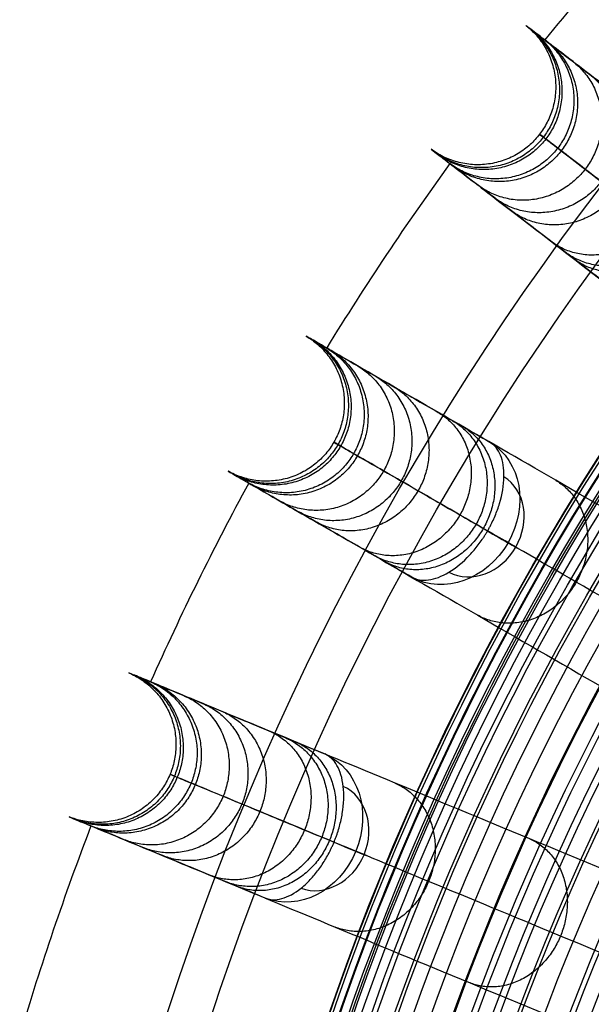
# Model space of a CAD drawing. Header units: millimetres. Extents: x -186 to 186, y -186 to 186.
# Tile 24 of 40: x -177 to -141, y 55 to 118. Entities that reach past the tile are written whole.
import ezdxf

# ---------------------------------------------------------------- set-up
doc = ezdxf.new("R2010")
doc.units = ezdxf.units.MM
doc.layers.add('Ø35', color=7, linetype='Continuous', true_color=0x7d26cd)

msp = doc.modelspace()

# ---------------------------------------------------------------- linework, layer by layer
at = {"layer": 'Ø35'}
for centre, radius in [((0, 0, 280.657), 176.344), ((0, 0, 277.846), 173.606), ((0, 0, 185.176), 166.494), ((0, 0, 178.694), 166.464), ((0, 0, 190.203), 166.286), ((0, 0, 195.126), 165.882), ((0, 0, 169.409), 165.831), ((0, 0, 199.917), 165.294), ((0, 0, 164.04), 165.137), ((0, 0, 250), 165), ((0, 0, 204.548), 164.531), ((0, 0, 157.398), 163.932), ((0, 0, 208.987), 163.606), ((0, 0, 213.207), 162.533), ((0, 0, 150.615), 162.317), ((0, 0, 216.979), 161.393), ((0, 0, 143.777), 160.306), ((0, 0, 220.096), 160.302), ((0, 0, 223.522), 158.919), ((0, 0, 136.901), 157.911), ((0, 0, 226.484), 157.532), ((0, 0, 228.238), 156.606), ((0, 0, 129.993), 155.138), ((0, 0, 231.304), 154.908), ((0, 0, 264.5), 153.5), ((0, 0, 123.061), 151.996), ((0, 0, 232.639), 151.667), ((0, 0, 116.113), 148.496), ((0, 0, 109.158), 144.648)]:
    msp.add_circle(centre, radius, dxfattribs=at)
at = {"layer": 'Ø35', "extrusion": (0, 0, -1)}
for centre, radius in [((0, 0, -300), 159), ((0, 0, -300), 156.191), ((0, 0, -298.67), 150.699), ((0, 0, -294.974), 146.426)]:
    msp.add_circle(centre, radius, dxfattribs=at)
at = {"layer": 'Ø35'}
for start, end in [(136.54858, 140.95142), (144.04858, 148.45142), (151.54858, 155.95142), (159.04858, 163.45142)]:
    msp.add_arc((0, 0, 161.636), 185, start, end, dxfattribs=at)
at = {"layer": 'Ø35', "extrusion": (-0.447485, 0.258356, -0.85616)}
for start, end in [(180.70938, 270), (270, 359.29062)]:
    msp.add_arc((0, 272.044, -116.137), 5, start, end, dxfattribs=at)
at = {"layer": 'Ø35', "extrusion": (0.447485, -0.258356, 0.85616)}
for start, end in [(270, 357.78402), (182.21598, 270)]:
    msp.add_arc((0, 272.044, 119.672), 3.536, start, end, dxfattribs=at)
at = {"layer": 'Ø35', "extrusion": (0.5, 0.866025, -9.817e-15)}
msp.add_arc((172.904, 240), 5, 123.60538, 211.11398, dxfattribs=at)
at = {"layer": 'Ø35', "extrusion": (-0.477379, 0.197737, -0.85616)}
for start, end in [(180.70938, 270), (270, 359.29062)]:
    msp.add_arc((0, 272.044, -116.137), 5, start, end, dxfattribs=at)
at = {"layer": 'Ø35', "extrusion": (0.477379, -0.197737, 0.85616)}
for start, end in [(270, 357.78402), (182.21598, 270)]:
    msp.add_arc((0, 272.044, 119.672), 3.536, start, end, dxfattribs=at)
at = {"layer": 'Ø35', "extrusion": (0.382683, 0.92388, 7.93899e-15)}
msp.add_arc((172.904, 240), 5, 123.60538, 211.11398, dxfattribs=at)
at = {"layer": 'Ø35'}
for points, weights, knots in [([(-144.875, 117.468, 183.994), (-141.002, 114.413, 183.944), (-144.005, 110.499, 183.944), (-147.009, 106.585, 183.944), (-150.962, 109.536, 183.994)], [0.994515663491, 0.709875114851, 1, 0.709875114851, 0.994515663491], [7.928215, 7.928215, 7.928215, 15.707963, 15.707963, 23.487712, 23.487712, 23.487712]), ([(-144.627, 117.278, 172.878), (-140.762, 114.229, 173.207), (-143.766, 110.315, 173.207), (-146.769, 106.401, 173.207), (-150.714, 109.345, 172.878)], [0.994518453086, 0.709873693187, 1, 0.709873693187, 0.994518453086], [7.928177, 7.928177, 7.928177, 15.707963, 15.707963, 23.48775, 23.48775, 23.48775]), ([(-144.464, 117.153, 194.845), (-140.605, 114.108, 194.424), (-143.608, 110.194, 194.424), (-146.611, 106.28, 194.424), (-150.551, 109.22, 194.845)], [0.994520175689, 0.709872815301, 1, 0.709872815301, 0.994520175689], [7.928153, 7.928153, 7.928153, 15.707963, 15.707963, 23.487773, 23.487773, 23.487773]), ([(-143.674, 116.547, 161.646), (-139.843, 113.524, 162.369), (-142.847, 109.61, 162.369), (-145.85, 105.696, 162.369), (-149.761, 108.614, 161.646)], [0.994519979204, 0.709872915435, 1, 0.709872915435, 0.994519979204], [7.928156, 7.928156, 7.928156, 15.707963, 15.707963, 23.487771, 23.487771, 23.487771]), ([(-143.438, 116.366, 205.285), (-139.615, 113.349, 204.49), (-142.619, 109.435, 204.49), (-145.622, 105.521, 204.49), (-149.525, 108.433, 205.285)], [0.994533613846, 0.709865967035, 1, 0.709865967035, 0.994533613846], [7.92797, 7.92797, 7.92797, 15.707963, 15.707963, 23.487957, 23.487957, 23.487957]), ([(-141.842, 115.141, 215.165), (-138.082, 112.173, 213.985), (-141.085, 108.259, 213.985), (-144.089, 104.344, 213.985), (-147.929, 107.208, 215.165)], [0.994562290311, 0.709851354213, 1, 0.709851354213, 0.994562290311], [7.927578, 7.927578, 7.927578, 15.707963, 15.707963, 23.488349, 23.488349, 23.488349]), ([(-140.784, 114.33, 144.421), (-137.049, 111.381, 145.724), (-140.053, 107.466, 145.724), (-143.057, 103.552, 145.724), (-146.872, 106.397, 144.421)], [0.994559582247, 0.709852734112, 1, 0.709852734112, 0.994559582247], [7.927615, 7.927615, 7.927615, 15.707963, 15.707963, 23.488312, 23.488312, 23.488312]), ([(-139.722, 113.514, 224.337), (-136.056, 110.619, 222.746), (-139.06, 106.704, 222.746), (-142.064, 102.789, 222.746), (-145.809, 105.581, 224.337)], [0.994618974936, 0.709822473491, 1, 0.709822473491, 0.994618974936], [7.926803, 7.926803, 7.926803, 15.707963, 15.707963, 23.489123, 23.489123, 23.489123]), ([(-137.122, 111.519, 232.653), (-133.596, 108.734, 230.612), (-136.601, 104.817, 230.612), (-139.606, 100.901, 230.612), (-143.209, 103.587, 232.653)], [0.99473984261, 0.709760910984, 1, 0.709760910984, 0.99473984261], [7.925153, 7.925153, 7.925153, 15.707963, 15.707963, 23.490774, 23.490774, 23.490774]), ([(-136.256, 110.855, 127.318), (-132.653, 108.007, 129.122), (-135.656, 104.093, 129.122), (-138.66, 100.178, 129.122), (-142.343, 102.922, 127.318)], [0.994578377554, 0.7098431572, 1, 0.7098431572, 0.994578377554], [7.927358, 7.927358, 7.927358, 15.707963, 15.707963, 23.488569, 23.488569, 23.488569]), ([(-135.657, 110.395, 236.445), (-132.224, 107.682, 234.157), (-135.23, 103.766, 234.157), (-138.235, 99.849, 234.157), (-141.744, 102.462, 236.445)], [0.994812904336, 0.709723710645, 1, 0.709723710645, 0.994812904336], [7.924155, 7.924155, 7.924155, 15.707963, 15.707963, 23.491771, 23.491771, 23.491771]), ([(-158.969, 97.553, 183.994), (-154.73, 95.03, 183.944), (-157.196, 90.757, 183.944), (-159.663, 86.485, 183.944), (-163.968, 88.894, 183.994)], [0.994515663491, 0.709875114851, 1, 0.709875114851, 0.994515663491], [7.928215, 7.928215, 7.928215, 15.707963, 15.707963, 23.487712, 23.487712, 23.487712]), ([(-158.698, 97.397, 172.878), (-154.468, 94.879, 173.207), (-156.935, 90.606, 173.207), (-159.401, 86.334, 173.207), (-163.697, 88.738, 172.878)], [0.994518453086, 0.709873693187, 1, 0.709873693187, 0.994518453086], [7.928177, 7.928177, 7.928177, 15.707963, 15.707963, 23.48775, 23.48775, 23.48775]), ([(-158.52, 97.294, 194.845), (-154.296, 94.78, 194.424), (-156.763, 90.507, 194.424), (-159.23, 86.235, 194.424), (-163.519, 88.635, 194.845)], [0.994520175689, 0.709872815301, 1, 0.709872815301, 0.994520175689], [7.928153, 7.928153, 7.928153, 15.707963, 15.707963, 23.487773, 23.487773, 23.487773]), ([(-157.658, 96.797, 161.646), (-153.465, 94.3, 162.369), (-155.931, 90.027, 162.369), (-158.398, 85.755, 162.369), (-162.657, 88.137, 161.646)], [0.994519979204, 0.709872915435, 1, 0.709872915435, 0.994519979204], [7.928156, 7.928156, 7.928156, 15.707963, 15.707963, 23.487771, 23.487771, 23.487771]), ([(-157.4, 96.648, 205.285), (-153.216, 94.156, 204.49), (-155.683, 89.884, 204.49), (-158.15, 85.611, 204.49), (-162.399, 87.988, 205.285)], [0.994533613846, 0.709865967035, 1, 0.709865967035, 0.994533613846], [7.92797, 7.92797, 7.92797, 15.707963, 15.707963, 23.487957, 23.487957, 23.487957]), ([(-155.658, 95.642, 215.165), (-151.542, 93.19, 213.985), (-154.009, 88.917, 213.985), (-156.476, 84.644, 213.985), (-160.657, 86.983, 215.165)], [0.994562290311, 0.709851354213, 1, 0.709851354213, 0.994562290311], [7.927578, 7.927578, 7.927578, 15.707963, 15.707963, 23.488349, 23.488349, 23.488349]), ([(-154.503, 94.975, 144.421), (-150.415, 92.539, 145.724), (-152.882, 88.266, 145.724), (-155.349, 83.994, 145.724), (-159.503, 86.316, 144.421)], [0.994559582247, 0.709852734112, 1, 0.709852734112, 0.994559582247], [7.927615, 7.927615, 7.927615, 15.707963, 15.707963, 23.488312, 23.488312, 23.488312]), ([(-153.343, 94.306, 224.337), (-149.33, 91.914, 222.746), (-151.798, 87.64, 222.746), (-154.265, 83.367, 222.746), (-158.343, 85.646, 224.337)], [0.994618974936, 0.709822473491, 1, 0.709822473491, 0.994618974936], [7.926803, 7.926803, 7.926803, 15.707963, 15.707963, 23.489123, 23.489123, 23.489123]), ([(-150.505, 92.667, 232.653), (-146.645, 90.366, 230.612), (-149.113, 86.091, 230.612), (-151.582, 81.816, 230.612), (-155.505, 84.008, 232.653)], [0.99473984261, 0.709760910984, 1, 0.709760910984, 0.99473984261], [7.925153, 7.925153, 7.925153, 15.707963, 15.707963, 23.490774, 23.490774, 23.490774]), ([(-149.56, 92.122, 127.318), (-145.616, 89.769, 129.122), (-148.083, 85.496, 129.122), (-150.55, 81.222, 129.122), (-154.56, 83.462, 127.318)], [0.994578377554, 0.7098431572, 1, 0.7098431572, 0.994578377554], [7.927358, 7.927358, 7.927358, 15.707963, 15.707963, 23.488569, 23.488569, 23.488569]), ([(-148.906, 91.744, 236.445), (-145.149, 89.502, 234.157), (-147.617, 85.227, 234.157), (-150.086, 80.951, 234.157), (-153.905, 83.084, 236.445)], [0.994812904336, 0.709723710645, 1, 0.709723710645, 0.994812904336], [7.924155, 7.924155, 7.924155, 15.707963, 15.707963, 23.491771, 23.491771, 23.491771]), ([(-142.971, 88.317, 110.387), (-139.19, 86.059, 112.613), (-141.657, 81.786, 112.613), (-144.124, 77.513, 112.613), (-147.97, 79.658, 110.387)], [0.994566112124, 0.709849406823, 1, 0.709849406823, 0.994566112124], [7.927526, 7.927526, 7.927526, 15.707963, 15.707963, 23.488401, 23.488401, 23.488401]), ([(-170.342, 75.969, 183.994), (-165.81, 74.021, 183.944), (-167.698, 69.463, 183.944), (-169.586, 64.905, 183.944), (-174.168, 66.731, 183.994)], [0.994515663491, 0.709875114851, 1, 0.709875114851, 0.994515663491], [7.928215, 7.928215, 7.928215, 15.707963, 15.707963, 23.487712, 23.487712, 23.487712]), ([(-170.053, 75.85, 172.878), (-165.531, 73.905, 173.207), (-167.419, 69.347, 173.207), (-169.307, 64.789, 173.207), (-173.879, 66.612, 172.878)], [0.994518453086, 0.709873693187, 1, 0.709873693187, 0.994518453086], [7.928177, 7.928177, 7.928177, 15.707963, 15.707963, 23.48775, 23.48775, 23.48775]), ([(-169.863, 75.771, 194.845), (-165.347, 73.829, 194.424), (-167.235, 69.271, 194.424), (-169.123, 64.713, 194.424), (-173.689, 66.533, 194.845)], [0.994520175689, 0.709872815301, 1, 0.709872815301, 0.994520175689], [7.928153, 7.928153, 7.928153, 15.707963, 15.707963, 23.487773, 23.487773, 23.487773]), ([(-168.943, 75.39, 161.646), (-164.46, 73.462, 162.369), (-166.348, 68.904, 162.369), (-168.236, 64.346, 162.369), (-172.77, 66.152, 161.646)], [0.994519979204, 0.709872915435, 1, 0.709872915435, 0.994519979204], [7.928156, 7.928156, 7.928156, 15.707963, 15.707963, 23.487771, 23.487771, 23.487771]), ([(-168.668, 75.276, 205.285), (-164.195, 73.352, 204.49), (-166.083, 68.794, 204.49), (-167.971, 64.236, 204.49), (-172.495, 66.038, 205.285)], [0.994533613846, 0.709865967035, 1, 0.709865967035, 0.994533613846], [7.92797, 7.92797, 7.92797, 15.707963, 15.707963, 23.487957, 23.487957, 23.487957]), ([(-166.81, 74.506, 215.165), (-162.409, 72.613, 213.985), (-164.297, 68.054, 213.985), (-166.185, 63.496, 213.985), (-170.636, 65.268, 215.165)], [0.994562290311, 0.709851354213, 1, 0.709851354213, 0.994562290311], [7.927578, 7.927578, 7.927578, 15.707963, 15.707963, 23.488349, 23.488349, 23.488349]), ([(-165.578, 73.996, 144.421), (-161.207, 72.115, 145.724), (-163.095, 67.556, 145.724), (-164.983, 62.998, 145.724), (-169.405, 64.758, 144.421)], [0.994559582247, 0.709852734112, 1, 0.709852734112, 0.994559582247], [7.927615, 7.927615, 7.927615, 15.707963, 15.707963, 23.488312, 23.488312, 23.488312]), ([(-164.341, 73.484, 224.337), (-160.05, 71.636, 222.746), (-161.939, 67.077, 222.746), (-163.827, 62.518, 222.746), (-168.167, 64.246, 224.337)], [0.994618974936, 0.709822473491, 1, 0.709822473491, 0.994618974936], [7.926803, 7.926803, 7.926803, 15.707963, 15.707963, 23.489123, 23.489123, 23.489123]), ([(-161.313, 72.23, 232.653), (-157.186, 70.451, 230.612), (-159.075, 65.891, 230.612), (-160.964, 61.331, 230.612), (-165.14, 62.992, 232.653)], [0.99473984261, 0.709760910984, 1, 0.709760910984, 0.99473984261], [7.925153, 7.925153, 7.925153, 15.707963, 15.707963, 23.490774, 23.490774, 23.490774]), ([(-160.305, 71.812, 127.318), (-156.087, 69.994, 129.122), (-157.975, 65.435, 129.122), (-159.863, 60.877, 129.122), (-164.131, 62.574, 127.318)], [0.994578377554, 0.7098431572, 1, 0.7098431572, 0.994578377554], [7.927358, 7.927358, 7.927358, 15.707963, 15.707963, 23.488569, 23.488569, 23.488569]), ([(-159.607, 71.523, 236.445), (-155.589, 69.791, 234.157), (-157.478, 65.23, 234.157), (-159.368, 60.668, 234.157), (-163.433, 62.285, 236.445)], [0.994812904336, 0.709723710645, 1, 0.709723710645, 0.994812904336], [7.924155, 7.924155, 7.924155, 15.707963, 15.707963, 23.491771, 23.491771, 23.491771]), ([(-153.275, 68.9, 110.387), (-149.232, 67.155, 112.613), (-151.12, 62.596, 112.613), (-153.008, 58.038, 112.613), (-157.102, 59.662, 110.387)], [0.994566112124, 0.709849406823, 1, 0.709849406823, 0.994566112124], [7.927526, 7.927526, 7.927526, 15.707963, 15.707963, 23.488401, 23.488401, 23.488401]), ([(-144.64, 65.323, 93.678), (-140.78, 63.653, 96.254), (-142.668, 59.095, 96.254), (-144.555, 54.537, 96.254), (-148.467, 56.086, 93.678)], [0.994503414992, 0.709881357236, 1, 0.709881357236, 0.994503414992], [7.928382, 7.928382, 7.928382, 15.707963, 15.707963, 23.487544, 23.487544, 23.487544])]:
    msp.add_rational_spline(points, weights, degree=2, knots=knots, dxfattribs=at)
for points, knots in [([(-81.968, 69.198, 30.058), (-85.937, 72.243, 35.045), (-89.823, 75.225, 40.156), (-93.594, 78.119, 45.38), (-97.291, 80.956, 50.502), (-100.893, 83.719, 55.754), (-104.362, 86.381, 61.124), (-107.748, 88.979, 66.365), (-111.022, 91.492, 71.742), (-114.142, 93.886, 77.24), (-117.177, 96.215, 82.587), (-120.08, 98.442, 88.071), (-122.805, 100.533, 93.678), (-125.449, 102.562, 99.118), (-127.937, 104.471, 104.693), (-130.22, 106.223, 110.387), (-132.434, 107.922, 115.909), (-134.462, 109.478, 121.559), (-136.256, 110.855, 127.318), (-138, 112.193, 132.915), (-139.524, 113.363, 138.621), (-140.784, 114.33, 144.421), (-142.015, 115.274, 150.084), (-142.991, 116.023, 155.827), (-143.673, 116.546, 161.636), (-143.674, 116.546, 161.64), (-143.674, 116.547, 161.643), (-143.674, 116.547, 161.646), (-144.112, 116.883, 165.37), (-144.428, 117.125, 169.122), (-144.627, 117.278, 172.878), (-144.823, 117.428, 176.576), (-144.905, 117.491, 180.289), (-144.875, 117.468, 183.994), (-144.846, 117.446, 187.613), (-144.709, 117.341, 191.239), (-144.464, 117.153, 194.845), (-144.226, 116.971, 198.337), (-143.886, 116.709, 201.827), (-143.438, 116.366, 205.285), (-143.009, 116.036, 208.598), (-142.479, 115.63, 211.905), (-141.842, 115.141, 215.165), (-141.239, 114.678, 218.252), (-140.535, 114.138, 221.326), (-139.722, 113.514, 224.337), (-139.341, 113.222, 225.747), (-138.935, 112.911, 227.149), (-138.071, 112.247, 229.921), (-137.611, 111.894, 231.297), (-137.122, 111.519, 232.653), (-136.661, 111.166, 233.933), (-136.173, 110.791, 235.2), (-135.657, 110.395, 236.445), (-135.162, 110.015, 237.638), (-134.64, 109.614, 238.816), (-134.088, 109.191, 239.968)], [0, 0, 0, 0, 21.204799, 21.204799, 21.204799, 41.99698, 41.99698, 41.99698, 62.294163, 62.294163, 62.294163, 82.036498, 82.036498, 82.036498, 101.193153, 101.193153, 101.193153, 119.768949, 119.768949, 119.768949, 137.816316, 137.816316, 137.816316, 155.433498, 155.433498, 155.433498, 155.443084, 155.443084, 155.443084, 166.745582, 166.745582, 166.745582, 177.871129, 177.871129, 177.871129, 188.740149, 188.740149, 188.740149, 199.26457, 199.26457, 199.26457, 209.352232, 209.352232, 209.352232, 218.911491, 218.911491, 218.911491, 223.383634, 223.383634, 227.855231, 227.855231, 227.855231, 232.074047, 232.074047, 232.074047, 236.114875, 236.114875, 236.114875, 236.114875]), ([(-82.256, 63.117, 33.54), (-86.184, 66.131, 38.479), (-93.781, 71.961, 48.477), (-104.415, 80.121, 63.99), (-114.064, 87.524, 79.841), (-122.599, 94.074, 95.973), (-129.896, 99.673, 112.333), (-135.83, 104.226, 128.864), (-140.278, 107.639, 145.52), (-142.794, 109.569, 160.329), (-143.874, 110.398, 173.137), (-144.112, 110.581, 183.863), (-143.718, 110.278, 194.327), (-142.736, 109.525, 204.378), (-141.215, 108.358, 213.861), (-139.206, 106.816, 222.618), (-137.135, 105.227, 229.305), (-135.274, 103.799, 234.131), (-134.286, 103.041, 236.356), (-133.778, 102.651, 237.416)], [0, 0, 0, 0, 21.206687, 42.000163, 62.298384, 82.041442, 101.198015, 119.773444, 137.819283, 155.44352, 166.748088, 177.876049, 188.747485, 199.274348, 209.364632, 218.926927, 227.876161, 232.097972, 236.141838, 236.141838, 236.141838, 236.141838]), ([(-140.175, 101.259, 239.968), (-140.727, 101.682, 238.816), (-141.249, 102.083, 237.638), (-141.744, 102.462, 236.445), (-142.26, 102.858, 235.2), (-142.748, 103.233, 233.933), (-143.209, 103.587, 232.653), (-143.698, 103.961, 231.297), (-144.158, 104.314, 229.921), (-145.022, 104.978, 227.149), (-145.428, 105.289, 225.747), (-145.809, 105.581, 224.337), (-146.622, 106.205, 221.326), (-147.326, 106.746, 218.252), (-147.929, 107.208, 215.165), (-148.566, 107.697, 211.905), (-149.096, 108.104, 208.598), (-149.525, 108.433, 205.285), (-149.973, 108.776, 201.827), (-150.313, 109.038, 198.337), (-150.551, 109.22, 194.845), (-150.796, 109.408, 191.239), (-150.933, 109.513, 187.613), (-150.962, 109.536, 183.994), (-150.992, 109.559, 180.289), (-150.91, 109.495, 176.576), (-150.714, 109.345, 172.878), (-150.515, 109.193, 169.122), (-150.199, 108.95, 165.37), (-149.761, 108.614, 161.646), (-149.761, 108.614, 161.643), (-149.761, 108.614, 161.64), (-149.76, 108.613, 161.636), (-149.078, 108.09, 155.827), (-148.102, 107.341, 150.084), (-146.872, 106.397, 144.421), (-145.611, 105.43, 138.621), (-144.087, 104.26, 132.915), (-142.343, 102.922, 127.318), (-140.549, 101.545, 121.559), (-138.521, 99.989, 115.909), (-136.307, 98.29, 110.387), (-134.024, 96.538, 104.693), (-131.536, 94.63, 99.118), (-128.892, 92.601, 93.678), (-126.167, 90.509, 88.071), (-123.264, 88.282, 82.587), (-120.229, 85.953, 77.24), (-117.109, 83.559, 71.742), (-113.835, 81.047, 66.365), (-110.449, 78.449, 61.124), (-106.98, 75.787, 55.754), (-103.378, 73.023, 50.502), (-99.681, 70.186, 45.38), (-95.91, 67.292, 40.156), (-92.023, 64.31, 35.045), (-88.055, 61.266, 30.058)], [0, 0, 0, 0, 4.040828, 4.040828, 4.040828, 8.259644, 8.259644, 8.259644, 12.731241, 12.731241, 17.203384, 17.203384, 17.203384, 26.762643, 26.762643, 26.762643, 36.850305, 36.850305, 36.850305, 47.374726, 47.374726, 47.374726, 58.243746, 58.243746, 58.243746, 69.369292, 69.369292, 69.369292, 80.671791, 80.671791, 80.671791, 80.681377, 80.681377, 80.681377, 98.298559, 98.298559, 98.298559, 116.345926, 116.345926, 116.345926, 134.921722, 134.921722, 134.921722, 154.078377, 154.078377, 154.078377, 173.820712, 173.820712, 173.820712, 194.117895, 194.117895, 194.117895, 214.910076, 214.910076, 214.910076, 236.114875, 236.114875, 236.114875, 236.114875]), ([(-90.299, 57.907, 30.058), (-94.631, 60.408, 35.045), (-98.873, 62.857, 40.156), (-102.989, 65.234, 45.38), (-107.025, 67.564, 50.502), (-110.957, 69.834, 55.754), (-114.744, 72.02, 61.124), (-118.44, 74.154, 66.365), (-122.014, 76.218, 71.742), (-125.42, 78.184, 77.24), (-128.733, 80.097, 82.587), (-131.902, 81.926, 88.071), (-134.877, 83.644, 93.678), (-137.763, 85.311, 99.118), (-140.478, 86.878, 104.693), (-142.971, 88.317, 110.387), (-145.387, 89.712, 115.909), (-147.601, 90.991, 121.559), (-149.56, 92.122, 127.318), (-151.463, 93.22, 132.915), (-153.128, 94.181, 138.621), (-154.503, 94.975, 144.421), (-155.846, 95.751, 150.084), (-156.912, 96.366, 155.827), (-157.656, 96.796, 161.636), (-157.657, 96.796, 161.64), (-157.657, 96.796, 161.643), (-157.658, 96.797, 161.646), (-158.135, 97.072, 165.37), (-158.48, 97.272, 169.122), (-158.698, 97.397, 172.878), (-158.911, 97.52, 176.576), (-159.001, 97.572, 180.289), (-158.969, 97.553, 183.994), (-158.937, 97.535, 187.613), (-158.787, 97.449, 191.239), (-158.52, 97.294, 194.845), (-158.26, 97.145, 198.337), (-157.888, 96.93, 201.827), (-157.4, 96.648, 205.285), (-156.931, 96.377, 208.598), (-156.353, 96.043, 211.905), (-155.658, 95.642, 215.165), (-154.999, 95.262, 218.252), (-154.23, 94.818, 221.326), (-153.343, 94.306, 224.337), (-152.928, 94.066, 225.747), (-152.484, 93.81, 227.149), (-151.541, 93.265, 229.921), (-151.039, 92.975, 231.297), (-150.505, 92.667, 232.653), (-150.002, 92.377, 233.933), (-149.469, 92.069, 235.2), (-148.906, 91.744, 236.445), (-148.366, 91.432, 237.638), (-147.795, 91.103, 238.816), (-147.194, 90.755, 239.968)], [0, 0, 0, 0, 21.204799, 21.204799, 21.204799, 41.99698, 41.99698, 41.99698, 62.294163, 62.294163, 62.294163, 82.036498, 82.036498, 82.036498, 101.193153, 101.193153, 101.193153, 119.768949, 119.768949, 119.768949, 137.816316, 137.816316, 137.816316, 155.433498, 155.433498, 155.433498, 155.443084, 155.443084, 155.443084, 166.745582, 166.745582, 166.745582, 177.871129, 177.871129, 177.871129, 188.740149, 188.740149, 188.740149, 199.26457, 199.26457, 199.26457, 209.352232, 209.352232, 209.352232, 218.911491, 218.911491, 218.911491, 223.383634, 223.383634, 227.855231, 227.855231, 227.855231, 232.074047, 232.074047, 232.074047, 236.114875, 236.114875, 236.114875, 236.114875]), ([(-89.791, 51.841, 33.54), (-94.078, 54.316, 38.479), (-102.372, 59.104, 48.477), (-113.98, 65.806, 63.99), (-124.512, 71.887, 79.841), (-133.83, 77.267, 95.973), (-141.795, 81.865, 112.333), (-148.272, 85.605, 128.864), (-153.128, 88.408, 145.52), (-155.874, 89.994, 160.329), (-157.053, 90.674, 173.137), (-157.313, 90.825, 183.863), (-156.882, 90.576, 194.327), (-155.81, 89.957, 204.378), (-154.15, 88.999, 213.861), (-151.957, 87.733, 222.618), (-149.696, 86.427, 229.305), (-147.665, 85.254, 234.131), (-146.586, 84.632, 236.356), (-146.032, 84.312, 237.416)], [0, 0, 0, 0, 21.206687, 42.000163, 62.298384, 82.041442, 101.198015, 119.773444, 137.819283, 155.44352, 166.748088, 177.876049, 188.747485, 199.274348, 209.364632, 218.926927, 227.876161, 232.097972, 236.141838, 236.141838, 236.141838, 236.141838]), ([(-147.343, 85.068, 244.165), (-147.306, 85.131, 244.165), (-147.271, 85.194, 244.163), (-147.236, 85.258, 244.161), (-147.202, 85.321, 244.158), (-147.168, 85.385, 244.154), (-147.102, 85.513, 244.144), (-147.07, 85.578, 244.137), (-146.976, 85.772, 244.114), (-146.918, 85.903, 244.094), (-146.752, 86.297, 244.017), (-146.656, 86.561, 243.946), (-146.577, 86.824, 243.855), (-146.395, 87.423, 243.648), (-146.299, 88.007, 243.344), (-146.289, 88.54, 242.956), (-146.28, 89.071, 242.57), (-146.356, 89.542, 242.108), (-146.512, 89.922, 241.596), (-146.668, 90.303, 241.083), (-146.9, 90.586, 240.53), (-147.194, 90.755, 239.968)], [0, 0, 0, 0, 0.217298, 0.217298, 0.217298, 0.434342, 0.434342, 0.651386, 0.651386, 1.085525, 1.085525, 1.954213, 1.954213, 1.954213, 3.937468, 3.937468, 3.937468, 5.915593, 5.915593, 5.915593, 7.892081, 7.892081, 7.892081, 7.892081]), ([(-152.193, 82.096, 239.968), (-152.795, 82.443, 238.816), (-153.365, 82.772, 237.638), (-153.905, 83.084, 236.445), (-154.469, 83.41, 235.2), (-155.002, 83.717, 233.933), (-155.505, 84.008, 232.653), (-156.038, 84.316, 231.297), (-156.54, 84.606, 229.921), (-157.484, 85.15, 227.149), (-157.927, 85.406, 225.747), (-158.343, 85.646, 224.337), (-159.23, 86.159, 221.326), (-159.999, 86.602, 218.252), (-160.657, 86.983, 215.165), (-161.352, 87.384, 211.905), (-161.931, 87.718, 208.598), (-162.399, 87.988, 205.285), (-162.888, 88.27, 201.827), (-163.26, 88.485, 198.337), (-163.519, 88.635, 194.845), (-163.787, 88.789, 191.239), (-163.936, 88.876, 187.613), (-163.968, 88.894, 183.994), (-164.001, 88.913, 180.289), (-163.911, 88.861, 176.576), (-163.697, 88.738, 172.878), (-163.48, 88.612, 169.122), (-163.134, 88.413, 165.37), (-162.657, 88.137, 161.646), (-162.657, 88.137, 161.643), (-162.656, 88.137, 161.64), (-162.656, 88.136, 161.636), (-161.911, 87.706, 155.827), (-160.846, 87.091, 150.084), (-159.503, 86.316, 144.421), (-158.127, 85.522, 138.621), (-156.463, 84.561, 132.915), (-154.56, 83.462, 127.318), (-152.601, 82.331, 121.559), (-150.387, 81.053, 115.909), (-147.97, 79.658, 110.387), (-145.478, 78.219, 104.693), (-142.763, 76.651, 99.118), (-139.876, 74.985, 93.678), (-136.901, 73.267, 88.071), (-133.733, 71.438, 82.587), (-130.42, 69.525, 77.24), (-127.013, 67.558, 71.742), (-123.44, 65.495, 66.365), (-119.743, 63.361, 61.124), (-115.957, 61.175, 55.754), (-112.025, 58.905, 50.502), (-107.989, 56.575, 45.38), (-103.872, 54.198, 40.156), (-99.63, 51.749, 35.045), (-95.299, 49.248, 30.058)], [0, 0, 0, 0, 4.040828, 4.040828, 4.040828, 8.259644, 8.259644, 8.259644, 12.731241, 12.731241, 17.203384, 17.203384, 17.203384, 26.762643, 26.762643, 26.762643, 36.850305, 36.850305, 36.850305, 47.374726, 47.374726, 47.374726, 58.243746, 58.243746, 58.243746, 69.369292, 69.369292, 69.369292, 80.671791, 80.671791, 80.671791, 80.681377, 80.681377, 80.681377, 98.298559, 98.298559, 98.298559, 116.345926, 116.345926, 116.345926, 134.921722, 134.921722, 134.921722, 154.078377, 154.078377, 154.078377, 173.820712, 173.820712, 173.820712, 194.117895, 194.117895, 194.117895, 214.910076, 214.910076, 214.910076, 236.114875, 236.114875, 236.114875, 236.114875]), ([(-152.193, 82.096, 239.968), (-151.899, 81.926, 240.53), (-151.538, 81.867, 241.083), (-151.131, 81.922, 241.596), (-150.723, 81.978, 242.108), (-150.278, 82.146, 242.57), (-149.822, 82.42, 242.956), (-149.366, 82.695, 243.344), (-148.908, 83.071, 243.648), (-148.48, 83.527, 243.855), (-148.292, 83.728, 243.946), (-148.111, 83.942, 244.017), (-147.853, 84.283, 244.094), (-147.769, 84.399, 244.114), (-147.648, 84.577, 244.137), (-147.608, 84.637, 244.144), (-147.53, 84.759, 244.154), (-147.491, 84.82, 244.158), (-147.454, 84.882, 244.161), (-147.416, 84.943, 244.163), (-147.379, 85.006, 244.165), (-147.343, 85.068, 244.165)], [0, 0, 0, 0, 1.976488, 1.976488, 1.976488, 3.954613, 3.954613, 3.954613, 5.937868, 5.937868, 5.937868, 6.806556, 6.806556, 7.240695, 7.240695, 7.457739, 7.457739, 7.674783, 7.674783, 7.674783, 7.892081, 7.892081, 7.892081, 7.892081]), ([(-97.085, 45.625, 30.058), (-101.706, 47.539, 35.045), (-106.232, 49.414, 40.156), (-110.623, 51.233, 45.38), (-114.929, 53.016, 50.502), (-119.123, 54.754, 55.754), (-123.163, 56.427, 61.124), (-127.106, 58.06, 66.365), (-130.919, 59.64, 71.742), (-134.552, 61.145, 77.24), (-138.087, 62.609, 82.587), (-141.467, 64.009, 88.071), (-144.64, 65.323, 93.678), (-147.72, 66.599, 99.118), (-150.616, 67.799, 104.693), (-153.275, 68.9, 110.387), (-155.853, 69.968, 115.909), (-158.215, 70.946, 121.559), (-160.305, 71.812, 127.318), (-162.335, 72.653, 132.915), (-164.111, 73.388, 138.621), (-165.578, 73.996, 144.421), (-167.011, 74.59, 150.084), (-168.147, 75.06, 155.827), (-168.942, 75.39, 161.636), (-168.942, 75.39, 161.64), (-168.943, 75.39, 161.643), (-168.943, 75.39, 161.646), (-169.453, 75.601, 165.37), (-169.821, 75.754, 169.122), (-170.053, 75.85, 172.878), (-170.281, 75.944, 176.576), (-170.377, 75.984, 180.289), (-170.342, 75.969, 183.994), (-170.308, 75.955, 187.613), (-170.149, 75.889, 191.239), (-169.863, 75.771, 194.845), (-169.586, 75.656, 198.337), (-169.189, 75.492, 201.827), (-168.668, 75.276, 205.285), (-168.169, 75.069, 208.598), (-167.551, 74.814, 211.905), (-166.81, 74.506, 215.165), (-166.108, 74.215, 218.252), (-165.287, 73.876, 221.326), (-164.341, 73.484, 224.337), (-163.897, 73.3, 225.747), (-163.424, 73.104, 227.149), (-162.418, 72.687, 229.921), (-161.882, 72.465, 231.297), (-161.313, 72.23, 232.653), (-160.777, 72.007, 233.933), (-160.208, 71.772, 235.2), (-159.607, 71.523, 236.445), (-159.031, 71.284, 237.638), (-158.422, 71.032, 238.816), (-157.78, 70.766, 239.968)], [0, 0, 0, 0, 21.204799, 21.204799, 21.204799, 41.99698, 41.99698, 41.99698, 62.294163, 62.294163, 62.294163, 82.036498, 82.036498, 82.036498, 101.193153, 101.193153, 101.193153, 119.768949, 119.768949, 119.768949, 137.816316, 137.816316, 137.816316, 155.433498, 155.433498, 155.433498, 155.443084, 155.443084, 155.443084, 166.745582, 166.745582, 166.745582, 177.871129, 177.871129, 177.871129, 188.740149, 188.740149, 188.740149, 199.26457, 199.26457, 199.26457, 209.352232, 209.352232, 209.352232, 218.911491, 218.911491, 218.911491, 223.383634, 223.383634, 227.855231, 227.855231, 227.855231, 232.074047, 232.074047, 232.074047, 236.114875, 236.114875, 236.114875, 236.114875]), ([(-157.186, 65.108, 244.165), (-157.158, 65.175, 244.165), (-157.131, 65.243, 244.163), (-157.105, 65.31, 244.161), (-157.079, 65.378, 244.158), (-157.054, 65.445, 244.154), (-157.005, 65.581, 244.144), (-156.982, 65.649, 244.137), (-156.915, 65.854, 244.114), (-156.873, 65.991, 244.094), (-156.76, 66.404, 244.017), (-156.7, 66.678, 243.946), (-156.656, 66.949, 243.855), (-156.554, 67.567, 243.648), (-156.534, 68.158, 243.344), (-156.594, 68.688, 242.956), (-156.654, 69.216, 242.57), (-156.792, 69.672, 242.108), (-156.996, 70.029, 241.596), (-157.2, 70.386, 241.083), (-157.467, 70.637, 240.53), (-157.78, 70.766, 239.968)], [0, 0, 0, 0, 0.217298, 0.217298, 0.217298, 0.434342, 0.434342, 0.651386, 0.651386, 1.085525, 1.085525, 1.954213, 1.954213, 1.954213, 3.937468, 3.937468, 3.937468, 5.915593, 5.915593, 5.915593, 7.892081, 7.892081, 7.892081, 7.892081]), ([(-95.789, 39.677, 33.54), (-100.363, 41.572, 38.479), (-109.211, 45.237, 48.477), (-121.594, 50.366, 63.99), (-132.83, 55.02, 79.841), (-142.77, 59.137, 95.973), (-151.267, 62.657, 112.333), (-158.177, 65.519, 128.864), (-163.357, 67.665, 145.52), (-166.287, 68.878, 160.329), (-167.544, 69.399, 173.137), (-167.822, 69.514, 183.863), (-167.363, 69.324, 194.327), (-166.219, 68.85, 204.378), (-164.448, 68.117, 213.861), (-162.109, 67.148, 222.618), (-159.697, 66.149, 229.305), (-157.53, 65.251, 234.131), (-156.379, 64.774, 236.356), (-155.788, 64.529, 237.416)], [0, 0, 0, 0, 21.206687, 42.000163, 62.298384, 82.041442, 101.198015, 119.773444, 137.819283, 155.44352, 166.748088, 177.876049, 188.747485, 199.274348, 209.364632, 218.926927, 227.876161, 232.097972, 236.141838, 236.141838, 236.141838, 236.141838]), ([(-161.607, 61.528, 239.968), (-162.249, 61.794, 238.816), (-162.857, 62.046, 237.638), (-163.433, 62.285, 236.445), (-164.034, 62.534, 235.2), (-164.603, 62.769, 233.933), (-165.14, 62.992, 232.653), (-165.709, 63.227, 231.297), (-166.244, 63.449, 229.921), (-167.251, 63.866, 227.149), (-167.724, 64.062, 225.747), (-168.167, 64.246, 224.337), (-169.114, 64.638, 221.326), (-169.934, 64.977, 218.252), (-170.636, 65.268, 215.165), (-171.378, 65.576, 211.905), (-171.995, 65.831, 208.598), (-172.495, 66.038, 205.285), (-173.016, 66.254, 201.827), (-173.413, 66.418, 198.337), (-173.689, 66.533, 194.845), (-173.975, 66.651, 191.239), (-174.134, 66.717, 187.613), (-174.168, 66.731, 183.994), (-174.203, 66.746, 180.289), (-174.107, 66.706, 176.576), (-173.879, 66.612, 172.878), (-173.648, 66.516, 169.122), (-173.279, 66.363, 165.37), (-172.77, 66.152, 161.646), (-172.769, 66.152, 161.643), (-172.769, 66.152, 161.64), (-172.769, 66.152, 161.636), (-171.974, 65.822, 155.827), (-170.837, 65.352, 150.084), (-169.405, 64.758, 144.421), (-167.937, 64.15, 138.621), (-166.162, 63.415, 132.915), (-164.131, 62.574, 127.318), (-162.042, 61.708, 121.559), (-159.68, 60.73, 115.909), (-157.102, 59.662, 110.387), (-154.443, 58.561, 104.693), (-151.546, 57.361, 99.118), (-148.467, 56.086, 93.678), (-145.293, 54.771, 88.071), (-141.913, 53.371, 82.587), (-138.379, 51.907, 77.24), (-134.745, 50.402, 71.742), (-130.932, 48.823, 66.365), (-126.989, 47.189, 61.124), (-122.949, 45.516, 55.754), (-118.755, 43.779, 50.502), (-114.449, 41.995, 45.38), (-110.058, 40.176, 40.156), (-105.532, 38.302, 35.045), (-100.912, 36.388, 30.058)], [0, 0, 0, 0, 4.040828, 4.040828, 4.040828, 8.259644, 8.259644, 8.259644, 12.731241, 12.731241, 17.203384, 17.203384, 17.203384, 26.762643, 26.762643, 26.762643, 36.850305, 36.850305, 36.850305, 47.374726, 47.374726, 47.374726, 58.243746, 58.243746, 58.243746, 69.369292, 69.369292, 69.369292, 80.671791, 80.671791, 80.671791, 80.681377, 80.681377, 80.681377, 98.298559, 98.298559, 98.298559, 116.345926, 116.345926, 116.345926, 134.921722, 134.921722, 134.921722, 154.078377, 154.078377, 154.078377, 173.820712, 173.820712, 173.820712, 194.117895, 194.117895, 194.117895, 214.910076, 214.910076, 214.910076, 236.114875, 236.114875, 236.114875, 236.114875]), ([(-161.607, 61.528, 239.968), (-161.293, 61.398, 240.53), (-160.928, 61.387, 241.083), (-160.531, 61.495, 241.596), (-160.134, 61.603, 242.108), (-159.714, 61.828, 242.57), (-159.298, 62.16, 242.956), (-159.069, 62.343, 243.17), (-158.842, 62.556, 243.359), (-158.623, 62.798, 243.52), (-158.446, 62.993, 243.651), (-158.275, 63.205, 243.763), (-158.113, 63.432, 243.855), (-157.952, 63.655, 243.946), (-157.801, 63.892, 244.017), (-157.589, 64.263, 244.094), (-157.521, 64.389, 244.114), (-157.424, 64.582, 244.137), (-157.392, 64.647, 244.144), (-157.331, 64.777, 244.154), (-157.301, 64.843, 244.158), (-157.271, 64.909, 244.161), (-157.242, 64.975, 244.163), (-157.213, 65.042, 244.165), (-157.186, 65.108, 244.165)], [0, 0, 0, 0, 1.976488, 1.976488, 1.976488, 3.954613, 3.954613, 3.954613, 5.045547, 5.045547, 5.045547, 5.928384, 5.928384, 5.928384, 6.797072, 6.797072, 7.231211, 7.231211, 7.448255, 7.448255, 7.665299, 7.665299, 7.665299, 7.882596, 7.882596, 7.882596, 7.882596])]:
    msp.add_open_spline(points, degree=3, knots=knots, dxfattribs=at)

doc.saveas('drawing.dxf')
